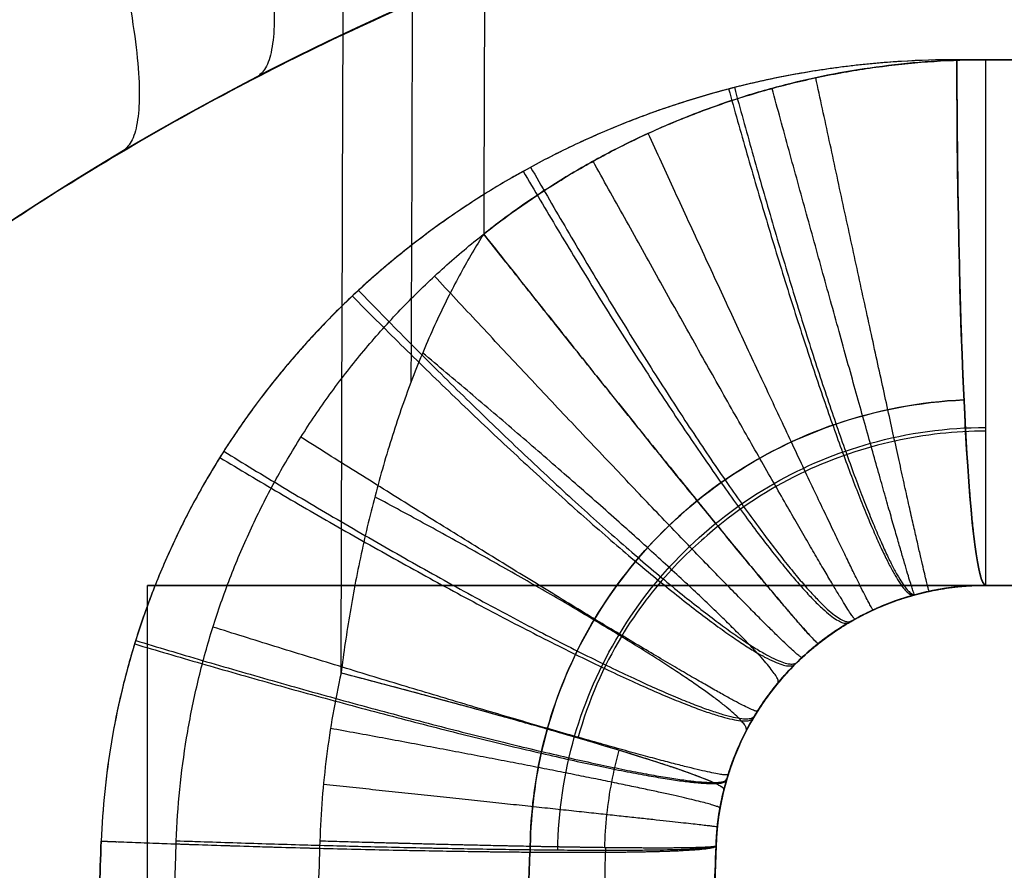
# Model space of a CAD drawing. Header units: centimetres. Extents: x -10 to 8.9, y -29.1 to -8.
# Tile 231 of 256: x 5.176 to 5.359, y -12.288 to -12.13. Entities that reach past the tile are written whole.
import ezdxf

# ---------------------------------------------------------------- set-up
doc = ezdxf.new("R2010")
doc.units = ezdxf.units.CM
doc.layers.add('Default', color=7, linetype='Continuous', true_color=0x000000)

msp = doc.modelspace()

# ---------------------------------------------------------------- linework, layer by layer
at = {"layer": 'Default'}
for p, q in [((5.2, -12.435, 4.850000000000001), (5.2, -12.235, 4.850000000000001)), ((5.2, -12.435, 2.05), (5.2, -12.235, 2.05)), ((5.210509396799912, -12.235, 2.121723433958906), (5.689490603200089, -12.235, 2.121723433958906)), ((5.680531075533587, -12.235, 4.753276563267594), (5.219468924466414, -12.235, 4.753276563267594)), ((5.303370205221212, -12.33848994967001, 1.777905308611), (5.305299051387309, -12.28325502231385, 1.777905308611)), ((5.303370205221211, -12.33848994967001, 5.122094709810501), (5.305299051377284, -12.28325502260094, 5.122094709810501)), ((5.303370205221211, -12.33848994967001, 4.4713576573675), (5.305299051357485, -12.28325502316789, 4.4713576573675)), ((5.303370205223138, -12.33848994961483, 2.40770015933), (5.305299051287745, -12.28325502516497, 2.40770015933)), ((5.303370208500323, -12.33848985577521, 4.296645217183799), (5.305299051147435, -12.28325502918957, 4.295198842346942))]:
    msp.add_line(p, q, dxfattribs=at)
for centre, radius, start, end in [((5.45, -12.585, -3.25), 0.5, 0, 180), ((5.45, -12.585, -1.13280193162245), 0.5, 0, 180), ((5.355268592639, -12.285, 4.468770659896), 0.05000000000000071, 90, 177.9999976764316), ((5.355268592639, -12.285, 5.1319565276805), 0.05000000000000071, 90, 177.9999966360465), ((5.355268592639, -12.285, 2.4084496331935), 0.05000000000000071, 90, 178.0000000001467), ((5.355268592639, -12.285, 1.768043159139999), 0.05000000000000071, 90.00000753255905, 177.9999962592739)]:
    msp.add_arc(centre, radius, start, end, dxfattribs=at)
at = {"layer": 'Default', "extrusion": (-2.087827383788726e-08, 0.9999999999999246, 3.879050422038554e-07)}
msp.add_arc((-5.449999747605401, 3.450004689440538, -12.1376171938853), 1.862559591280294, 266.9191330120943, 273.0808711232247, dxfattribs=at)
at = {"layer": 'Default', "extrusion": (-0.9985546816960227, -7.956446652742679e-08, 0.05374521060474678)}
msp.add_arc((12.13500042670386, 1.975331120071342, -5.256700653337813), 0.1000000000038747, 271.5000021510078, 359.9996408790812, dxfattribs=at)
at = {"layer": 'Default', "extrusion": (-0.9985546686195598, 1.703989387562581e-06, -0.05374545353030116)}
msp.add_arc((12.13499086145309, 4.914693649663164, -5.627565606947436), 0.1000000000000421, 359.9999947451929, 88.49999474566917, dxfattribs=at)
at = {"layer": 'Default', "extrusion": (2.087827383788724e-08, 0.9999999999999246, -3.879050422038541e-07)}
msp.add_arc((-5.450000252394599, 3.449995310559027, -12.13761964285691), 1.8625595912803, 86.91913301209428, 93.08087112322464, dxfattribs=at)
at = {"layer": 'Default', "extrusion": (1, 0, 0)}
msp.add_arc((-12.13500000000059, 4.291408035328, 5.355268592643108), 0.09999999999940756, 180.0000031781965, 268.5000000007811, dxfattribs=at)
at = {"layer": 'Default', "extrusion": (-1, 0, 0)}
msp.add_arc((12.13500000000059, 2.558591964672, -5.355268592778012), 0.09999999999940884, 2.544443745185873e-13, 88.50000000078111, dxfattribs=at)
at = {"layer": 'Default', "extrusion": (0, 1, 0)}
for centre, radius, start, end in [((-5.450000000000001, 4.850000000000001, -12.235), 0.2499999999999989, 292.2671495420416, 67.73285045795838), ((-5.449994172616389, 3.450108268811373, -12.235), 1.762702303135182, 266.9191279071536, 273.0804932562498), ((-5.450005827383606, 3.449891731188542, -12.235), 1.762702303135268, 86.9191279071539, 93.08049325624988)]:
    msp.add_arc(centre, radius, start, end, dxfattribs=at)
at = {"layer": 'Default', "extrusion": (0, -1, 0)}
for centre, radius, start, end in [((5.449999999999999, 2.05, 12.235), 0.2499999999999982, 112.2671495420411, 247.7328504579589), ((5.45, 3.45, 12.235), 1.762593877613, 93.08086958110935, 93.08087209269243)]:
    msp.add_arc(centre, radius, start, end, dxfattribs=at)
at = {"layer": 'Default', "extrusion": (-0.2422448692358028, -0.9694194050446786, 0.03928664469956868)}
msp.add_arc((8.02378982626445, 2.143352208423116, 10.71270513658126), 0.1000000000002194, 359.9999799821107, 74.94241660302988, dxfattribs=at)
at = {"layer": 'Default', "extrusion": (0.03488235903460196, 0.9989007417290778, 0.03131340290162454)}
msp.add_arc((-5.630746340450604, 5.567758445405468, -11.9221212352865), 0.09999999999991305, 82.06505236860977, 180.0001893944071, dxfattribs=at)
at = {"layer": 'Default', "extrusion": (-0.03488203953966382, -0.9989007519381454, 0.03131343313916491)}
msp.add_arc((5.630742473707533, 1.32885747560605, 12.13818558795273), 0.09999999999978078, 262.0650548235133, 0.0002099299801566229, dxfattribs=at)
at = {"layer": 'Default', "extrusion": (0.03488755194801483, 0.999048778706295, -0.02616097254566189)}
msp.add_arc((-5.630746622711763, 3.977426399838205, -12.19884861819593), 0.1000000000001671, 179.9998240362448, 269.9476567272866, dxfattribs=at)
at = {"layer": 'Default', "extrusion": (-0.0348941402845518, -0.9992374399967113, -0.01751963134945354)}
msp.add_arc((5.630746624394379, 2.774346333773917, 12.04386310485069), 0.09999999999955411, 4.475676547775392e-10, 74.54293598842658, dxfattribs=at)
at = {"layer": 'Default'}
for points, degree in [([(5.235867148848, -12.25125229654, 2.65905571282), (5.236220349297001, -12.13410419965, 2.66213815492), (5.237049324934, -11.89885982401, 2.668296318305), (5.237597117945, -11.54315570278, 2.677801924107), (5.239627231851, -11.30412235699, 2.683740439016), (5.239996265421, -11.18413367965, 2.686897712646)], 3), ([(5.265385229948, -11.28508689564, 2.680882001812), (5.265037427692, -11.38316925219, 2.678313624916), (5.264343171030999, -11.57948882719, 2.673172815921), (5.263306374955, -11.8744335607, 2.66544941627), (5.262616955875, -12.0713720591, 2.660292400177), (5.262273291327, -12.16992095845, 2.657711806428)], 3), ([(6.328931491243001, -12.585, 1.581389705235), (6.328910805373, -12.57033177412, 1.581379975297), (6.328354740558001, -12.54111897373, 1.581118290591), (6.325970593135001, -12.49767435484, 1.579998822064), (6.322048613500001, -12.45459343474, 1.578165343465), (6.316595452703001, -12.41196008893, 1.575632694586), (6.309623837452, -12.36978930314, 1.572422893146), (6.301143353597, -12.32811852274, 1.568560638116), (6.291162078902, -12.28697537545, 1.564073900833), (6.27968542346, -12.24639804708, 1.558993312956), (6.266741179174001, -12.20649719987, 1.553362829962), (6.252360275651, -12.16737112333, 1.547230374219), (6.236581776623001, -12.12911306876, 1.540649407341), (6.219450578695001, -12.09181177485, 1.533677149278), (6.201010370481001, -12.05554157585, 1.526371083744), (6.181303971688, -12.02036688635, 1.518788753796), (6.16037755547, -11.98634543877, 1.510988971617), (6.138278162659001, -11.95351859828, 1.503030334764), (6.115052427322, -11.92192619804, 1.494970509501), (6.090770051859, -11.89163055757, 1.486873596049), (6.065508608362, -11.86268886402, 1.478803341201), (6.039338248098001, -11.83513913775, 1.470817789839), (6.012326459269, -11.80900904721, 1.462970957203), (5.984541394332, -11.7843194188, 1.455313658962), (5.956046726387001, -11.76108192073, 1.447892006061), (5.926907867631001, -11.73930618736, 1.440749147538), (5.897200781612, -11.71900534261, 1.433926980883), (5.867005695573, -11.70018878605, 1.427463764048), (5.836370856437, -11.68284249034, 1.421386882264), (5.805329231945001, -11.66694873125, 1.415718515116), (5.773931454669, -11.65249823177, 1.410482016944), (5.742250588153, -11.6394870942, 1.405700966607), (5.710344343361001, -11.62790411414, 1.401392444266), (5.678228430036, -11.61772612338, 1.397565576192), (5.645916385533, -11.6089393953, 1.394228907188), (5.613452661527, -11.60152986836, 1.391392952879), (5.580887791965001, -11.5954859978, 1.389065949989), (5.548247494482, -11.59079532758, 1.387252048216), (5.515540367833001, -11.58745224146, 1.385953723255), (5.482782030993, -11.58545397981, 1.385173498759), (5.449999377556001, -11.58478880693, 1.384913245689), (5.417216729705, -11.58545403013, 1.385173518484), (5.384458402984, -11.58745234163, 1.385953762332), (5.351751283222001, -11.5907954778, 1.387252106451), (5.319110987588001, -11.59548619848, 1.389066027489), (5.286546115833, -11.60153012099, 1.391393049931), (5.254082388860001, -11.60893970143, 1.394229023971), (5.221770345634, -11.61772648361, 1.397565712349), (5.189654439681, -11.6279045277, 1.401392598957), (5.157748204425, -11.63948756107, 1.405701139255), (5.126067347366, -11.65249875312, 1.410482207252), (5.094669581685, -11.66694930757, 1.415718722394), (5.063627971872, -11.68284312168, 1.421387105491), (5.032993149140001, -11.70018947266, 1.427464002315), (5.002798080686, -11.71900608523, 1.433927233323), (4.973091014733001, -11.73930698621, 1.440749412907), (4.943952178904, -11.76108277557, 1.447892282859), (4.915457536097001, -11.78432032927, 1.455313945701), (4.887672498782, -11.80901001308, 1.462971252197), (4.860660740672, -11.83514015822, 1.470818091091), (4.834490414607, -11.86268993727, 1.478803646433), (4.80922900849, -11.89163168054, 1.486873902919), (4.78494667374, -11.92192736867, 1.494970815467), (4.761720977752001, -11.95351982, 1.503030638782), (4.73962161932, -11.98634672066, 1.510989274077), (4.71869524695, -12.02036821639, 1.518789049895), (4.69898891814, -12.05554290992, 1.526371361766), (4.680548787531, -12.09181308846, 1.533677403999), (4.663417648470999, -12.12911438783, 1.540649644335), (4.647639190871, -12.16737248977, 1.547230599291), (4.63325832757, -12.20649862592, 1.553363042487), (4.620314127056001, -12.24639952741, 1.55899351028), (4.608837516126, -12.28697691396, 1.564074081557), (4.598856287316, -12.32812013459, 1.568560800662), (4.590375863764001, -12.36979092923, 1.57242303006), (4.583404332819, -12.41196156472, 1.575632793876), (4.577951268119, -12.45459458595, 1.578165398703), (4.574029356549, -12.49767507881, 1.579998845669), (4.571645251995, -12.54111935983, 1.5811182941), (4.571089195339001, -12.57033190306, 1.581379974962), (4.571068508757, -12.585, 1.581389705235)], 3), ([(5.95, -12.585, 0.9843961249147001), (5.95, -12.57741343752, 0.9843961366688), (5.949654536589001, -12.5622307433, 0.9842631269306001), (5.948098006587, -12.53948156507, 0.9836643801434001), (5.945500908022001, -12.5167860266, 0.982666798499), (5.941860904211, -12.49418165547, 0.9812721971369), (5.937177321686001, -12.47171116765, 0.9794847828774), (5.931447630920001, -12.44940627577, 0.97731051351), (5.924665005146, -12.42729018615, 0.9747567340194), (5.916823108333, -12.40539637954, 0.971834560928), (5.907917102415, -12.38376523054, 0.9685596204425), (5.897944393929, -12.36244295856, 0.9649525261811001), (5.886907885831, -12.34148478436, 0.9610399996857), (5.874814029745, -12.32094805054, 0.9568538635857), (5.861681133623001, -12.3009032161, 0.9524333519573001), (5.847535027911, -12.2814215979, 0.9478226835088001), (5.832412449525, -12.2625782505, 0.9430711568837), (5.816360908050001, -12.24444845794, 0.9382318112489), (5.799435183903, -12.22710225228, 0.9333591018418), (5.781698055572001, -12.210604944, 0.9285079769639), (5.763218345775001, -12.19501463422, 0.9237321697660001), (5.744063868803, -12.1803774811, 0.9190816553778), (5.724308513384, -12.16673444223, 0.9146038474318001), (5.704017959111, -12.15411231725, 0.9103399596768), (5.683260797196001, -12.14253347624, 0.9063275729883), (5.662098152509, -12.13201052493, 0.9025984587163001), (5.640588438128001, -12.12255109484, 0.8991799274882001), (5.618785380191, -12.1141577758, 0.8960947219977), (5.596734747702, -12.10682856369, 0.8933611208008), (5.574481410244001, -12.10056043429, 0.8909943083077), (5.552061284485, -12.09534770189, 0.8890058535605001), (5.529510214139, -12.09118544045, 0.8874050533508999), (5.50686013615, -12.08806871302, 0.8861988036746), (5.484142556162, -12.08599355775, 0.8853920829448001), (5.461385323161, -12.08495679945, 0.8849879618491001), (5.438614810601, -12.08495679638, 0.8849879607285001), (5.415857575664, -12.08599354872, 0.8853920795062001), (5.393139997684, -12.0880686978, 0.8861987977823), (5.370489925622, -12.09118541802, 0.8874050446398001), (5.34793885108, -12.09534767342, 0.8890058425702), (5.325518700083, -12.10056040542, 0.8909942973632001), (5.303265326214, -12.10682854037, 0.8933611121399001), (5.2812146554, -12.11415776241, 0.8960947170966), (5.259411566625, -12.12255109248, 0.89917992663), (5.237901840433, -12.13201052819, 0.9025984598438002), (5.216739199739, -12.14253347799, 0.9063275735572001), (5.195982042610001, -12.15411231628, 0.9103399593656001), (5.175691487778, -12.16673444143, 0.9146038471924), (5.155936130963, -12.18037748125, 0.9190816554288), (5.136781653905, -12.19501463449, 0.9237321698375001), (5.118301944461, -12.21060494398, 0.9285079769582), (5.100564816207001, -12.22710225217, 0.9333591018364), (5.08363909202, -12.24444845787, 0.9382318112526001), (5.067587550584, -12.26257825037, 0.9430711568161), (5.052464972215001, -12.28142159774, 0.9478226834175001), (5.038318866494, -12.30090321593, 0.9524333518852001), (5.025185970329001, -12.32094805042, 0.9568538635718), (5.013092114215, -12.34148478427, 0.9610399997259), (5.002055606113, -12.36244295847, 0.9649525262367), (4.992082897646, -12.3837652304, 0.9685596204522), (4.983176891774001, -12.40539637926, 0.971834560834), (4.975334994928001, -12.42729018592, 0.9747567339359), (4.968552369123, -12.44940627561, 0.9773105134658), (4.962822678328, -12.47171116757, 0.9794847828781), (4.958139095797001, -12.49418165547, 0.9812721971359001), (4.954499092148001, -12.51678602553, 0.9826667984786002), (4.951901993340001, -12.53948156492, 0.9836643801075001), (4.950345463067, -12.56223075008, 0.9842631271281), (4.95, -12.57741344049, 0.9843961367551), (4.95, -12.585, 0.9843961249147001)], 3), ([(5.349896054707, -12.13761769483, 5.309867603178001), (5.346403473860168, -12.13761809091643, 5.309679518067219), (5.339432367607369, -12.13783829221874, 5.309278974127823), (5.328989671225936, -12.13882274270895, 5.308602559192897), (5.318644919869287, -12.14045468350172, 5.307857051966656), (5.308450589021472, -12.14272347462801, 5.307048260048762), (5.298467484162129, -12.1456169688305, 5.306183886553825), (5.288736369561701, -12.14911608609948, 5.305271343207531), (5.279295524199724, -12.15319846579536, 5.30431864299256), (5.270182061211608, -12.15784140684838, 5.303334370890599), (5.261432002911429, -12.16302337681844, 5.30232755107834), (5.253082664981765, -12.16871404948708, 5.301308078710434), (5.245168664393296, -12.17487952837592, 5.300286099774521), (5.237722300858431, -12.18148519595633, 5.299271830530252), (5.230775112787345, -12.18849726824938, 5.298275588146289), (5.224347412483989, -12.19587786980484, 5.297306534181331), (5.21845689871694, -12.20358877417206, 5.296373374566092), (5.213119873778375, -12.21159290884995, 5.295484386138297), (5.20835273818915, -12.21985547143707, 5.294647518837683), (5.204159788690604, -12.22834538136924, 5.293868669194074), (5.200545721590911, -12.2370330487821, 5.293153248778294), (5.197516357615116, -12.24589095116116, 5.292506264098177), (5.195081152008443, -12.2548943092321, 5.291932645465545), (5.193241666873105, -12.2640027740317, 5.291436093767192), (5.191998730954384, -12.27318145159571, 5.291019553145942), (5.191569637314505, -12.27931179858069, 5.290797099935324), (5.191455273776, -12.28238277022, 5.290699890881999)], 3), ([(5.349895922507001, -12.13761769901, 1.590132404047), (5.346473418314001, -12.13761801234, 1.590316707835), (5.339628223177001, -12.13782935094, 1.590709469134), (5.329333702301, -12.13878196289, 1.591374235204), (5.319092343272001, -12.14037149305, 1.592109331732), (5.30895703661, -12.14259529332, 1.592909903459), (5.298989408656, -12.14544901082, 1.593769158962), (5.289242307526, -12.14891679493, 1.594679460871), (5.279766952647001, -12.15297704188, 1.595632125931), (5.270612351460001, -12.15760484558, 1.59661764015), (5.261825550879, -12.16277364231, 1.597625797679), (5.253442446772, -12.16845204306, 1.598646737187), (5.245496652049, -12.17460681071, 1.59967038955), (5.238019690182, -12.18120391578, 1.600686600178), (5.231041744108, -12.18821085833, 1.601685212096), (5.224580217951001, -12.1955924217, 1.602657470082), (5.218652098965, -12.20331429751, 1.603594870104), (5.213273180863, -12.21134405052, 1.604489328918), (5.208461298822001, -12.21965051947, 1.605332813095), (5.204230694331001, -12.22818725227, 1.606117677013), (5.200591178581, -12.23691071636, 1.60683735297), (5.197543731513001, -12.24579911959, 1.607487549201), (5.195095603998, -12.25483179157, 1.608063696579), (5.193247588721, -12.26396614, 1.60856211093), (5.192000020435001, -12.27316632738, 1.608979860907), (5.19156984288, -12.27930730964, 1.609202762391), (5.191455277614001, -12.28238281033, 1.609300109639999)], 3), ([(5.205359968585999, -12.28238277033, 4.195233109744), (5.205472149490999, -12.27917974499, 4.195149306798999), (5.205902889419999, -12.27279209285, 4.194981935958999), (5.207163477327, -12.26324257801, 4.194731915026), (5.209030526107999, -12.25379388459, 4.194484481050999), (5.211495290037, -12.24448890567, 4.194240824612), (5.214548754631, -12.23537872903, 4.194002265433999), (5.21817458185, -12.22649569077, 4.193769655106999), (5.222356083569, -12.2178690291, 4.193543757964), (5.227077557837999, -12.20952894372, 4.193325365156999), (5.232325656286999, -12.20150566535, 4.193115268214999), (5.238077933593, -12.19383016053, 4.192914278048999), (5.24430902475, -12.18653372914, 4.192723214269), (5.250993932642, -12.17964748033, 4.192542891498), (5.258108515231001, -12.17320376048, 4.192374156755), (5.265621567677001, -12.16722860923, 4.192217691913), (5.273498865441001, -12.16174515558, 4.192074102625), (5.281706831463, -12.15677665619, 4.191943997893), (5.290211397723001, -12.15234645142, 4.191827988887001), (5.298981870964, -12.14846804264, 4.191726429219), (5.307987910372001, -12.14515501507, 4.191639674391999), (5.317200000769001, -12.14242250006, 4.191568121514), (5.326585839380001, -12.14028532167, 4.191512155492), (5.336092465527, -12.13875055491, 4.19147197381), (5.345675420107, -12.13782511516, 4.191447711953), (5.352067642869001, -12.13761796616, 4.191442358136), (5.355268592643, -12.13761769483, 4.191442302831)], 3), ([(5.355268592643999, -12.13761769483, 2.658557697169), (5.352280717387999, -12.137617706, 2.658557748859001), (5.346290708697, -12.13779692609, 2.658552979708), (5.337238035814, -12.13861449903, 2.658531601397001), (5.328192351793, -12.1399874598, 2.658495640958), (5.31920476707, -12.14191983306, 2.658445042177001), (5.310331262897, -12.14440733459, 2.658379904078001), (5.301622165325, -12.1474368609, 2.658300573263), (5.293127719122, -12.15099094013, 2.658207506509), (5.284895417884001, -12.15504797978, 2.658101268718), (5.276971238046, -12.15957074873, 2.657982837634), (5.269392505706, -12.1645266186, 2.657853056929), (5.264604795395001, -12.16807888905, 2.657760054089), (5.262273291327, -12.16992095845, 2.657711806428)], 3), ([(5.355268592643, -12.13761769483, 4.191442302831), (5.450000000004, -12.13761769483, 4.191442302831), (5.544731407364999, -12.13761769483, 4.191442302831)], 2), ([(5.544731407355, -12.13761769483, 2.658557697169), (5.4499999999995, -12.13761769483, 2.658557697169), (5.355268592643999, -12.13761769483, 2.658557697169)], 2), ([(5.262273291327, -12.16992095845, 2.657711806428), (5.260881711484, -12.17212233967, 2.657654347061), (5.258048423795, -12.17691909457, 2.657585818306), (5.253695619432, -12.18551639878, 2.657636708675), (5.249529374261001, -12.19519702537, 2.657827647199), (5.245753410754, -12.20576777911, 2.658105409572), (5.242443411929, -12.21694792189, 2.658417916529), (5.239656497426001, -12.22845776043, 2.658713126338), (5.23743561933, -12.24003703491, 2.658941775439), (5.236336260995, -12.24753571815, 2.659029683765), (5.235867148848, -12.25125229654, 2.65905571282)], 3), ([(5.262273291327, -12.16992095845, 2.657711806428), (5.263729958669, -12.17176352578, 2.657663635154), (5.266640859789, -12.17544373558, 2.657401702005), (5.270988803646, -12.18092302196, 2.656514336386), (5.275292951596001, -12.18633525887, 2.6551366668), (5.279532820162, -12.19165307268, 2.653275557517), (5.283686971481, -12.19684999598, 2.650940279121), (5.287734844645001, -12.20190018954, 2.648142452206), (5.291656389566, -12.2067786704, 2.644895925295), (5.295432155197, -12.21146123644, 2.641216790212), (5.299043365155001, -12.21592461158, 2.637123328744), (5.302472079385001, -12.22014662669, 2.632635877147), (5.305701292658, -12.22410633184, 2.627776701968), (5.308714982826, -12.22778407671, 2.622569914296), (5.311498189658, -12.23116160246, 2.617041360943), (5.314037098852, -12.23422213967, 2.611218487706), (5.316319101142, -12.23695050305, 2.605130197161), (5.31833286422, -12.23933315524, 2.598806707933), (5.320068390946, -12.24135827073, 2.592279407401), (5.321517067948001, -12.24301579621, 2.585580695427), (5.322671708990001, -12.24429750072, 2.578743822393), (5.323526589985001, -12.24519701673, 2.57180272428), (5.324077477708, -12.2457098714, 2.564791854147), (5.324240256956, -12.24579229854, 2.560094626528), (5.324270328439, -12.24576853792, 2.557746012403)], 3), ([(5.355268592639, -12.235, 4.291408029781), (5.353853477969, -12.235000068, 4.291408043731), (5.351021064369, -12.2351201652, 4.291417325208), (5.346795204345, -12.23566182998, 4.291460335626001), (5.342627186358, -12.23656185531, 4.291531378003), (5.338550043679, -12.23781365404, 4.291628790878), (5.334593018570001, -12.23940847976, 4.291754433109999), (5.330784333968, -12.24133543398, 4.2919053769), (5.327151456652, -12.24358132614, 4.29208182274), (5.323721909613, -12.24612982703, 4.292283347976), (5.320521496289, -12.24896217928, 4.292504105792), (5.317574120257, -12.25205743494, 4.292747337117), (5.314901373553, -12.25539300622, 4.293011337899), (5.312522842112, -12.25894453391, 4.293289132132), (5.310455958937, -12.26268600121, 4.293582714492), (5.308715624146, -12.26659048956, 4.293890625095), (5.307314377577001, -12.27063036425, 4.294205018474), (5.306262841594, -12.27477605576, 4.294531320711), (5.305569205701, -12.27899510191, 4.294866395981), (5.305348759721, -12.28183394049, 4.295088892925), (5.305299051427, -12.28325502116, 4.295199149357)], 3), ([(5.305299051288, -12.28325502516, 4.646133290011), (5.305340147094, -12.28207819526, 4.646104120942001), (5.305506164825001, -12.27970803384, 4.645986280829), (5.306018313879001, -12.27611965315, 4.645624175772), (5.306802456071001, -12.2725269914, 4.645073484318), (5.307858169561, -12.26897211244, 4.644339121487), (5.309196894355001, -12.26544925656, 4.643419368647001), (5.310835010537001, -12.26196286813, 4.642311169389), (5.312777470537, -12.25854780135, 4.641021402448), (5.315017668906, -12.25524614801, 4.639565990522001), (5.317579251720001, -12.25205739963, 4.637943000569), (5.320453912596, -12.24902998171, 4.636173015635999), (5.323614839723, -12.24621821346, 4.634288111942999), (5.327017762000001, -12.24367233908, 4.632328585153), (5.330669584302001, -12.24139830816, 4.630303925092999), (5.334526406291, -12.23943676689, 4.628251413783), (5.338535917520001, -12.23781725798, 4.626208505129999), (5.34264967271, -12.2365548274, 4.624205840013), (5.346858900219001, -12.23564996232, 4.622252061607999), (5.351093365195, -12.23511483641, 4.620381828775), (5.353883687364, -12.235, 4.619210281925), (5.355268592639, -12.235, 4.618643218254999)], 3), ([(5.305299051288, -12.28325502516, 5.053866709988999), (5.30534014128, -12.28207836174, 5.053895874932), (5.305506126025, -12.27970846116, 5.054013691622), (5.306018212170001, -12.27612021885, 5.054375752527), (5.306802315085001, -12.27252755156, 5.054926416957), (5.307857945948, -12.26897276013, 5.055660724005), (5.309196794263, -12.2654494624, 5.056580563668), (5.310835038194, -12.26196280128, 5.057688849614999), (5.312777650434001, -12.25854749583, 5.058978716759), (5.315017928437, -12.25524582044, 5.060434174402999), (5.317578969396, -12.25205775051, 5.062056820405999), (5.320453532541, -12.24903033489, 5.063826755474), (5.323614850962, -12.24621818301, 5.065711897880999), (5.327017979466, -12.24367220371, 5.067671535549), (5.330669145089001, -12.24139857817, 5.069695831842), (5.334525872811, -12.23943699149, 5.071748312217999), (5.338536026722, -12.23781721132, 5.073791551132), (5.342649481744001, -12.23655489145, 5.075794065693), (5.346858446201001, -12.23565004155, 5.077747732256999), (5.351092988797, -12.23511486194, 5.079618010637), (5.353883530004, -12.235, 5.080789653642), (5.355268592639, -12.235, 5.081356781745)], 3), ([(5.305299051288, -12.28325502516, 2.253866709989), (5.30534014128, -12.28207836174, 2.253895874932), (5.305506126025, -12.27970846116, 2.254013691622), (5.306018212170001, -12.27612021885, 2.254375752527), (5.306802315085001, -12.27252755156, 2.254926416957), (5.307857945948, -12.26897276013, 2.255660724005), (5.309196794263, -12.2654494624, 2.256580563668), (5.310835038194, -12.26196280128, 2.257688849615), (5.312777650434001, -12.25854749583, 2.258978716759), (5.315017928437, -12.25524582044, 2.260434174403), (5.317578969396, -12.25205775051, 2.262056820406), (5.320453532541, -12.24903033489, 2.263826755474), (5.323614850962, -12.24621818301, 2.265711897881), (5.327017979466, -12.24367220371, 2.267671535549), (5.330669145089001, -12.24139857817, 2.269695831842), (5.334525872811, -12.23943699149, 2.271748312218), (5.338536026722, -12.23781721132, 2.273791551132), (5.342649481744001, -12.23655489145, 2.275794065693), (5.346858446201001, -12.23565004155, 2.277747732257), (5.351092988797, -12.23511486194, 2.279618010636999), (5.353883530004, -12.235, 2.280789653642), (5.355268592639, -12.235, 2.281356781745)], 3), ([(5.355268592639, -12.235, 1.818643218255), (5.353883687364, -12.235, 1.819210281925), (5.351093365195, -12.23511483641, 1.820381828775), (5.346858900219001, -12.23564996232, 1.822252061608), (5.34264967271, -12.2365548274, 1.824205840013), (5.338535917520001, -12.23781725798, 1.82620850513), (5.334526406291, -12.23943676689, 1.828251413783), (5.330669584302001, -12.24139830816, 1.830303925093), (5.327017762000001, -12.24367233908, 1.832328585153), (5.323614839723, -12.24621821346, 1.834288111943), (5.320453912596, -12.24902998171, 1.836173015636), (5.317579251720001, -12.25205739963, 1.837943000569), (5.315017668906, -12.25524614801, 1.839565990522), (5.312777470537, -12.25854780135, 1.841021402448), (5.310835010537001, -12.26196286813, 1.842311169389), (5.309196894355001, -12.26544925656, 1.843419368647), (5.307858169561, -12.26897211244, 1.844339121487), (5.306802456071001, -12.2725269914, 1.845073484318), (5.306018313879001, -12.27611965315, 1.845624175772), (5.305506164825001, -12.27970803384, 1.845986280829), (5.305340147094, -12.28207819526, 1.846104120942), (5.305299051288, -12.28325502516, 1.846133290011)], 3), ([(5.355268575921, -12.235, 1.689953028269), (5.353959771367, -12.23500007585, 1.690162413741), (5.351329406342, -12.23510273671, 1.690620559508), (5.347366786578, -12.23557413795, 1.691424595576), (5.343419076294, -12.23636832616, 1.692328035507), (5.339515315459, -12.23748823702, 1.693315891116), (5.335690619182, -12.23893151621, 1.69439769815), (5.331972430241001, -12.24069455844, 1.695549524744), (5.328387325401, -12.24277267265, 1.696751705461), (5.324973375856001, -12.24515054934, 1.69800033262), (5.321763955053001, -12.24780823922, 1.699261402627), (5.318788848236, -12.25072197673, 1.700502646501), (5.31607911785, -12.25385722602, 1.701724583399), (5.313652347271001, -12.25718457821, 1.702893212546), (5.311524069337, -12.26067069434, 1.703977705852), (5.309705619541, -12.2642781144, 1.704981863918), (5.308197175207, -12.26798336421, 1.705885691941), (5.306999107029, -12.27176214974, 1.706667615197), (5.306111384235, -12.27558472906, 1.707341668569), (5.305530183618, -12.27942594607, 1.707895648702), (5.305343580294, -12.28198195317, 1.70817611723), (5.305299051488, -12.28325501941, 1.708294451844)], 3), ([(5.324270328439, -12.24576853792, 2.557746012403), (5.325361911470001, -12.24490606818, 2.557812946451), (5.32761796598, -12.24327147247, 2.55794122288), (5.331199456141, -12.24110794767, 2.558112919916), (5.334949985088, -12.239250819, 2.558258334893), (5.338841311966, -12.23771390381, 2.558378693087), (5.342847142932, -12.2365073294, 2.558473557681), (5.346940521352, -12.23563930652, 2.558541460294), (5.351092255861, -12.23511626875, 2.558582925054), (5.353876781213, -12.2349999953, 2.558591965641), (5.355268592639, -12.235, 2.558591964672)], 3), ([(5.355268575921, -12.235, 1.689953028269), (5.35526858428, -12.235, 1.754298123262), (5.355268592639, -12.235, 1.818643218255)], 2), ([(5.355268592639, -12.235, 5.081356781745), (5.355268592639, -12.235, 5.1457015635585), (5.355268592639, -12.235, 5.210046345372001)], 2), ([(5.355268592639, -12.235, 4.291408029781), (5.355268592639, -12.235, 4.455025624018), (5.355268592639, -12.235, 4.618643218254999)], 2), ([(5.54473140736, -12.235, 4.291408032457), (5.4499999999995, -12.235, 4.291408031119), (5.355268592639, -12.235, 4.291408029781)], 2), ([(5.355268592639, -12.235, 2.281356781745), (5.355268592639, -12.235, 2.4199743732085), (5.355268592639, -12.235, 2.558591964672)], 2), ([(5.355268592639, -12.235, 2.558591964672), (5.4500000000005, -12.235, 2.558591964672), (5.544731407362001, -12.235, 2.558591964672)], 2), ([(5.306760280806, -12.27287796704, 2.562563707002), (5.307043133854, -12.27174605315, 2.562426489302), (5.307704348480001, -12.26943329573, 2.562086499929), (5.309044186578, -12.26580342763, 2.561390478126), (5.310719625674, -12.26217922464, 2.560569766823), (5.312701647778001, -12.25866657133, 2.55970469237), (5.314932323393, -12.25536685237, 2.558910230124), (5.317327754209, -12.25236336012, 2.558267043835), (5.319781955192, -12.24972000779, 2.557840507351), (5.322163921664, -12.24748810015, 2.557670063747), (5.323596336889, -12.24630107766, 2.557704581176), (5.324270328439, -12.24576853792, 2.557746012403)], 3), ([(5.235867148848, -12.25125229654, 2.65905571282), (5.235299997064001, -12.25379052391, 2.659140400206), (5.234283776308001, -12.25889745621, 2.659278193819), (5.233114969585, -12.26666852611, 2.659387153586), (5.232310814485, -12.27450790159, 2.659395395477), (5.232020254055, -12.27975316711, 2.659333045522), (5.231936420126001, -12.28238277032, 2.659284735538)], 3), ([(5.305299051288, -12.28325502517, 2.562916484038), (5.305339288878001, -12.2821027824, 2.562977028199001), (5.305499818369, -12.27979207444, 2.563032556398), (5.305985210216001, -12.27632443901, 2.56291528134), (5.306474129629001, -12.27402304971, 2.56270278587), (5.306760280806, -12.27287796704, 2.562563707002)], 3), ([(5.189405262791, -12.33761769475, 5.288949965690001), (5.189633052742, -12.3314804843, 5.289144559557), (5.190088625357, -12.31920606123, 5.289533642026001), (5.190771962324, -12.30079441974, 5.290116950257), (5.191227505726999, -12.28851998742, 5.290505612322), (5.191455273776, -12.28238277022, 5.290699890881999)], 3), ([(5.191455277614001, -12.28238281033, 1.609300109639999), (5.191227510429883, -12.28852000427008, 1.609494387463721), (5.190771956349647, -12.30079451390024, 1.609883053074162), (5.190088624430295, -12.31920610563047, 1.610466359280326), (5.18963305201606, -12.33148050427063, 1.610855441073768), (5.189405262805, -12.33761769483, 1.61105003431)], 3), ([(5.203431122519, -12.33761769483, 4.196679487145), (5.204395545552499, -12.31000023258, 4.1959562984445), (5.205359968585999, -12.28238277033, 4.195233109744)], 2), ([(5.231936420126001, -12.28238277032, 2.659284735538), (5.231740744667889, -12.28851998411, 2.659171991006), (5.231349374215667, -12.30079441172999, 2.658946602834), (5.230762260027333, -12.31920605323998, 2.658608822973), (5.230370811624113, -12.33148048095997, 2.658383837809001), (5.230175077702, -12.33761769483, 2.658271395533)], 3), ([(5.268911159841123, -12.33965503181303, 5.265409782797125), (5.269554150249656, -12.3212421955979, 5.265987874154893), (5.270197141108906, -12.30282934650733, 5.266565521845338), (5.270840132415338, -12.28441648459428, 5.267142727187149)], 3), ([(5.270840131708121, -12.28441650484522, 1.632857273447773), (5.270197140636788, -12.30282936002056, 1.633434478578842), (5.269554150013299, -12.32124220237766, 1.634012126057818), (5.268911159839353, -12.33965503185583, 1.634590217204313)], 3), ([(5.28485197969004, -12.28360261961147, 2.623466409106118), (5.284244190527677, -12.30201361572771, 2.623097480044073), (5.283636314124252, -12.32042462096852, 2.622729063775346), (5.283028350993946, -12.33883563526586, 2.622361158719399)], 3), ([(5.305299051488, -12.28325501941, 1.708294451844), (5.305084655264, -12.28939452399, 1.708486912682), (5.304655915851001, -12.30167201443, 1.708871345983), (5.304012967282, -12.32008365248, 1.709449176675), (5.303584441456, -12.33235502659, 1.709834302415), (5.303370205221, -12.33848994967, 1.710026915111)], 3), ([(5.303370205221, -12.33848994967, 5.189973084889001), (5.303584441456, -12.33235502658, 5.190165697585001), (5.30401296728, -12.32008365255, 5.190550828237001), (5.304655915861, -12.30167201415, 5.191128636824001), (5.305084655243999, -12.28939452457, 5.191513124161), (5.305299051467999, -12.28325501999, 5.191705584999)], 3), ([(5.305299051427, -12.28325502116, 4.295199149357), (5.304334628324, -12.310872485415, 4.295922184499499), (5.303370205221, -12.33848994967, 4.296645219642)], 2), ([(5.303370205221, -12.33848994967, 5.052483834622), (5.304013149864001, -12.32007842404, 5.05294942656), (5.304656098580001, -12.30166678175, 5.053410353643), (5.305299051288, -12.28325502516, 5.053866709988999)], 3), ([(5.303370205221, -12.33848994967, 2.252483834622), (5.304013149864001, -12.32007842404, 2.25294942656), (5.304656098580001, -12.30166678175, 2.253410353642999), (5.305299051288, -12.28325502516, 2.253866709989)], 3), ([(5.303370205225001, -12.33848994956, 2.561949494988), (5.303584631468, -12.33234958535, 2.562056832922), (5.304013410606, -12.32007095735, 2.562271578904), (5.304656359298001, -12.30165931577, 2.562593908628), (5.305084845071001, -12.28938908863, 2.562808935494), (5.305299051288, -12.28325502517, 2.562916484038)], 3), ([(5.305299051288, -12.28325502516, 1.846133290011), (5.304656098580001, -12.30166678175, 1.846589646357), (5.304013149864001, -12.32007842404, 1.84705057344), (5.303370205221, -12.33848994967, 1.847516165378)], 3), ([(5.305299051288, -12.28325502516, 4.646133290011), (5.304656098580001, -12.30166678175, 4.646589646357), (5.304013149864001, -12.32007842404, 4.64705057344), (5.303370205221, -12.33848994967, 4.647516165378)], 3), ([(5.305299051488, -12.28325501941, 1.708294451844), (5.305299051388, -12.283255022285, 1.7772138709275), (5.305299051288, -12.28325502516, 1.846133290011)], 2), ([(5.305299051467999, -12.28325501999, 5.191705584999), (5.305299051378, -12.283255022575, 5.122786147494), (5.305299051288, -12.28325502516, 5.053866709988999)], 2), ([(5.305299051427, -12.28325502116, 4.295199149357), (5.3052990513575, -12.28325502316, 4.470666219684), (5.305299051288, -12.28325502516, 4.646133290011)], 2), ([(5.305299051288, -12.28325502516, 2.253866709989), (5.305299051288, -12.283255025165, 2.4083915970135), (5.305299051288, -12.28325502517, 2.562916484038)], 2)]:
    msp.add_open_spline(points, degree=degree, dxfattribs=at)
for points, knots in [([(5.252125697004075, -11.25535317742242, 2.68255805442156), (5.251571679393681, -11.41150033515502, 2.678469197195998), (5.250462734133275, -11.72546526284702, 2.670247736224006), (5.249363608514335, -12.03943022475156, 2.662026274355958), (5.248813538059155, -12.19724801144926, 2.657893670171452)], [0.9261506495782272, 0.9261506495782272, 0.9261506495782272, 0.9261506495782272, 5.612205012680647, 10.34839475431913, 10.34839475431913, 10.34839475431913, 10.34839475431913]), ([(6.143229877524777, -12.58498873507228, 1.450898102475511), (6.143230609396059, -12.57027667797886, 1.450900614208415), (6.142110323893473, -12.54095316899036, 1.450254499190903), (6.1371219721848, -12.49726079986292, 1.447405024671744), (6.12895207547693, -12.45439498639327, 1.442769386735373), (6.117799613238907, -12.41262902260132, 1.436513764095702), (6.103900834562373, -12.37223842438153, 1.42883471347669), (6.087509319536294, -12.33341202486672, 1.419949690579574), (6.068875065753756, -12.29628888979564, 1.410078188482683), (6.048234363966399, -12.26096298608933, 1.399432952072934), (6.025805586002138, -12.22749860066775, 1.388214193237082), (6.001790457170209, -12.19593982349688, 1.376608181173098), (5.97637753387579, -12.1663171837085, 1.364787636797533), (5.949745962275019, -12.13865051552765, 1.352912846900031), (5.922068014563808, -12.11294935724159, 1.341132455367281), (5.89350984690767, -12.08921199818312, 1.329583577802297), (5.864230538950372, -12.06742429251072, 1.318391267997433), (5.834379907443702, -12.04755901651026, 1.307667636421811), (5.804095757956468, -12.02957618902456, 1.297510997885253), (5.773501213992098, -12.01342443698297, 1.288005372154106), (5.742702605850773, -11.99904324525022, 1.279220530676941), (5.711788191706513, -11.98636579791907, 1.27121263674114), (5.680827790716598, -11.97532208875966, 1.264025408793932), (5.649873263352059, -11.96584201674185, 1.257691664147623), (5.618959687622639, -11.95785825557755, 1.252235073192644), (5.588107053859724, -11.95130876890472, 1.247671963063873), (5.557322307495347, -11.94613891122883, 1.244013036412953), (5.526601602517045, -11.94230310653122, 1.241264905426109), (5.495932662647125, -11.93976612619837, 1.239431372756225), (5.465297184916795, -11.93850400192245, 1.238514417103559), (5.434673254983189, -11.93850461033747, 1.238514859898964), (5.404037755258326, -11.93976795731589, 1.239432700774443), (5.373368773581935, -11.94230617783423, 1.241267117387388), (5.342648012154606, -11.94614325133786, 1.244016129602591), (5.311863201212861, -11.95131441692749, 1.247675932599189), (5.281010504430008, -11.95786525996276, 1.252239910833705), (5.250096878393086, -11.96585043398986, 1.257697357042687), (5.219142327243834, -11.97533198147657, 1.264031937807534), (5.188181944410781, -11.98637723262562, 1.271219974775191), (5.157267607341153, -11.99905628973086, 1.279228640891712), (5.126469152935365, -12.01343915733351, 1.288014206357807), (5.095874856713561, -12.02959264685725, 1.297520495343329), (5.065591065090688, -12.04757726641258, 1.307677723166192), (5.035740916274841, -12.06744437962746, 1.318401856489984), (5.006462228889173, -12.0892339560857, 1.329594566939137), (4.977904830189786, -12.11297320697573, 1.341143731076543), (4.950227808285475, -12.13867626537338, 1.352924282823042), (4.923597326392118, -12.16634482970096, 1.364799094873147), (4.898185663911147, -12.19596934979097, 1.376619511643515), (4.874171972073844, -12.22752998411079, 1.388225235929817), (4.851744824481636, -12.2609961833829, 1.399443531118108), (4.831105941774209, -12.29632387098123, 1.410088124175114), (4.812473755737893, -12.33344866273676, 1.419958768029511), (4.796084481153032, -12.37227674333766, 1.428842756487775), (4.782188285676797, -12.41266862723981, 1.436520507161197), (4.771038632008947, -12.45443564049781, 1.442774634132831), (4.762871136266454, -12.49730522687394, 1.447408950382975), (4.757887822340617, -12.54098436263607, 1.450255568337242), (4.756769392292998, -12.57029398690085, 1.450900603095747), (4.756770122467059, -12.58498875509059, 1.450898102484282)], [0.2882241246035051, 0.2882241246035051, 0.2882241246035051, 0.2882241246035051, 0.9318823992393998, 1.57589028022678, 2.220325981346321, 2.865439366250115, 3.511304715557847, 4.157955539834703, 4.805285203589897, 5.45305909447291, 6.100888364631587, 6.748231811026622, 7.394404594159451, 8.038604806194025, 8.679954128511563, 9.317550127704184, 9.950523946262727, 10.57809691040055, 11.1996297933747, 11.81465981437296, 12.42292327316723, 13.02436407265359, 13.61912986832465, 14.2075587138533, 14.79015941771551, 15.3675883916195, 15.94062495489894, 16.51014681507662, 17.07710638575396, 17.64250824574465, 18.20738784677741, 18.77279072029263, 19.33975227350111, 19.90927707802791, 20.48231744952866, 21.05975104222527, 21.64235705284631, 22.2307917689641, 22.82556384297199, 23.42701114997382, 24.03528115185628, 24.65031755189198, 25.27185647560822, 25.89943498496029, 26.53241368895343, 27.17001378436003, 27.81136636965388, 28.45556896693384, 29.10174327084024, 29.74908744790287, 30.39691702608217, 31.04469019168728, 31.69202044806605, 32.33866781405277, 32.98453886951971, 33.62964085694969, 34.27407296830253, 34.9182231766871, 35.56112688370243, 35.56112688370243, 35.56112688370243, 35.56112688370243]), ([(5.35121447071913, -12.20065027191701, 1.614630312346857), (5.351214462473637, -12.20065027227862, 1.61463031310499), (5.343100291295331, -12.20100611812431, 1.615376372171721), (5.32717374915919, -12.204047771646, 1.617265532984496), (5.306421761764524, -12.21462189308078, 1.620923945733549), (5.290156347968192, -12.22945482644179, 1.624848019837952), (5.278801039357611, -12.24691327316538, 1.628494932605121), (5.272298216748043, -12.2655673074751, 1.631364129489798), (5.270906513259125, -12.27821969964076, 1.63253188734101), (5.270887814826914, -12.28441685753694, 1.632898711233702), (5.270887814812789, -12.28441686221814, 1.632898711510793)], [-1.758134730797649e-07, -1.758134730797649e-07, -1.758134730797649e-07, -1.758134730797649e-07, 0, 0.1730132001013, 0.3429104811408, 0.5084679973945, 0.6737059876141, 0.8387825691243, 1, 1.000000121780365, 1.000000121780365, 1.000000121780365, 1.000000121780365]), ([(5.270888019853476, -12.2844168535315, 5.267101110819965), (5.270888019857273, -12.28441685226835, 5.26710111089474), (5.270906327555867, -12.27832678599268, 5.267461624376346), (5.272250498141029, -12.26590219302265, 5.268601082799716), (5.278548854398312, -12.24747994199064, 5.271405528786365), (5.28963754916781, -12.23008240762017, 5.275004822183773), (5.305758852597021, -12.21507434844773, 5.278939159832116), (5.326654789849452, -12.20418194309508, 5.282666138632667), (5.342883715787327, -12.20101588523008, 5.284603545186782), (5.351214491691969, -12.20065047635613, 5.285369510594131), (5.351214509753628, -12.2006504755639, 5.285369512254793)], [-3.28624815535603e-08, -3.28624815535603e-08, -3.28624815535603e-08, -3.28624815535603e-08, 0, 0.1584400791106, 0.3204938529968, 0.4850748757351, 0.6505338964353, 0.8223692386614, 1, 1.000000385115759, 1.000000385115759, 1.000000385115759, 1.000000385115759]), ([(5.275995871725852, -12.28408186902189, 4.224545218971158), (5.275995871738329, -12.28408186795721, 4.224545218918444), (5.276079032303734, -12.27698510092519, 4.224193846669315), (5.27813411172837, -12.26297020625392, 4.22350349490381), (5.28661709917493, -12.24356603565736, 4.222555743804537), (5.299470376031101, -12.22748704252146, 4.221776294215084), (5.315573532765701, -12.21547253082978, 4.221197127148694), (5.334344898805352, -12.20762868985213, 4.220820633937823), (5.348062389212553, -12.20574424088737, 4.220729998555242), (5.355268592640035, -12.20574352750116, 4.220730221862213)], [-2.627057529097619e-08, -2.627057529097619e-08, -2.627057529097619e-08, -2.627057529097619e-08, 0, 0.1751109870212, 0.3438712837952, 0.512589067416, 0.6704369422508, 0.8261316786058, 1.000000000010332, 1.000000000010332, 1.000000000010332, 1.000000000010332]), ([(5.355268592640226, -12.20643336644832, 2.628572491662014), (5.349607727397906, -12.20643334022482, 2.628572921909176), (5.338070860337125, -12.20768625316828, 2.628511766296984), (5.321029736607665, -12.21348520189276, 2.628231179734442), (5.310597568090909, -12.22004946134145, 2.627912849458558), (5.305668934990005, -12.22405838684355, 2.627717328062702)], [-2.947937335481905e-11, -2.947937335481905e-11, -2.947937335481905e-11, -2.947937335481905e-11, 0.3163886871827, 0.6431539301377, 0.9999947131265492, 0.9999947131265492, 0.9999947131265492, 0.9999947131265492]), ([(5.305668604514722, -12.22405804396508, 2.627717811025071), (5.305668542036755, -12.22405809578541, 2.62771780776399), (5.303029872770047, -12.22624665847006, 2.627580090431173), (5.296918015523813, -12.23165021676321, 2.628121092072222), (5.287018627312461, -12.24431638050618, 2.630431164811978), (5.281668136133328, -12.25632971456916, 2.631991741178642), (5.279711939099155, -12.2632850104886, 2.632490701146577), (5.279711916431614, -12.26328509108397, 2.632490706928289)], [-7.256517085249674e-06, -7.256517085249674e-06, -7.256517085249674e-06, -7.256517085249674e-06, 0, 0.306460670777, 0.6320490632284, 1, 1.000004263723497, 1.000004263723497, 1.000004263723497, 1.000004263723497]), ([(5.305299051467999, -12.28325501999, 5.191705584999), (5.305343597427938, -12.28198132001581, 5.19182398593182), (5.30553035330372, -12.2794242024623, 5.192104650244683), (5.306111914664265, -12.27558188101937, 5.192658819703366), (5.307000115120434, -12.27175848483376, 5.193332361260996), (5.308198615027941, -12.26797943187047, 5.194115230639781), (5.309707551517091, -12.26427389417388, 5.19501950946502), (5.311526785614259, -12.26066582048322, 5.196022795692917), (5.313655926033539, -12.25717927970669, 5.197108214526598), (5.316083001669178, -12.25385240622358, 5.198277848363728), (5.318793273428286, -12.25071730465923, 5.199498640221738), (5.321768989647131, -12.24780375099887, 5.200739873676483), (5.324978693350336, -12.2451465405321, 5.20200203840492), (5.328393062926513, -12.24276906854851, 5.20324978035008), (5.331977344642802, -12.24069203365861, 5.204451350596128), (5.335694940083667, -12.23892970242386, 5.205603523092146), (5.339519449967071, -12.23748686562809, 5.206684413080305), (5.343423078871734, -12.2363673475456, 5.207671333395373), (5.347369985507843, -12.23557362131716, 5.208575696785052), (5.351331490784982, -12.23510256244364, 5.209379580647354), (5.35396056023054, -12.23500002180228, 5.209837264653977), (5.355268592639, -12.235, 5.210046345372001)], [0, 0, 0, 0, 0.04164701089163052, 0.08329402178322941, 0.1249410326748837, 0.1665880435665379, 0.2082350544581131, 0.2498820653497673, 0.2915290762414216, 0.3331760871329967, 0.374823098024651, 0.4164701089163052, 0.4581171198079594, 0.4997641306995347, 0.5414111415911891, 0.5830581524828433, 0.6247051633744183, 0.6663521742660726, 0.7079991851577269, 0.7496461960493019, 0.7912915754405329, 0.7912915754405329, 0.7912915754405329, 0.7912915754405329]), ([(5.28732108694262, -12.26555683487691, 2.623353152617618), (5.286778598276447, -12.26749778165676, 2.623505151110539), (5.28585077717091, -12.27143921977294, 2.623739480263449), (5.284949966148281, -12.27748200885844, 2.623872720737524), (5.284686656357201, -12.28155762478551, 2.623811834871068), (5.2846402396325, -12.28360008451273, 2.623743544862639)], [1.034102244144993e-05, 1.034102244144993e-05, 1.034102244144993e-05, 1.034102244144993e-05, 0.3330128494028, 0.6658291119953, 1.000000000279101, 1.000000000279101, 1.000000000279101, 1.000000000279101])]:
    msp.add_open_spline(points, degree=3, knots=knots, dxfattribs=at)
for points, weights in [([(5.074930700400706, -11.67712216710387, 1.41934788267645), (5.181984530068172, -11.9441530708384, 1.399584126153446), (5.240092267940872, -12.13064045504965, 1.189782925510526), (5.220157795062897, -12.14095882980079, 0.9057605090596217)], [1.137188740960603, 0.9434500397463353, 0.9549104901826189, 1.171570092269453]), ([(5.032875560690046, -11.70050444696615, 1.427567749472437), (5.151310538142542, -11.96115458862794, 1.403162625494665), (5.21579416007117, -12.14259932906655, 1.192693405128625), (5.195237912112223, -12.15477182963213, 0.9105478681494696)], [1.129782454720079, 0.9437804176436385, 0.9577096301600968, 1.171570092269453]), ([(5.349895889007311, -12.13761769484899, 5.309867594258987), (5.349977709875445, -12.19575494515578, 5.30834741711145), (5.352227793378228, -12.2349999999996, 5.266542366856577), (5.355268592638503, -12.23499999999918, 5.21004634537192)], [1.129146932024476, 0.9339514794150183, 0.9600229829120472, 1.207361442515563]), ([(5.349895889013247, -12.1376176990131, 1.590132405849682), (5.349977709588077, -12.19575464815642, 1.591652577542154), (5.352227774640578, -12.23499964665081, 1.633457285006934), (5.355268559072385, -12.2349999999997, 1.689953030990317)], [1.129145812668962, 0.9339520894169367, 0.960023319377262, 1.207359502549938]), ([(5.35526859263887, -12.23499999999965, 4.291408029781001), (5.355268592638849, -12.23499999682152, 4.234159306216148), (5.35526859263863, -12.19508883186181, 4.192947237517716), (5.355268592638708, -12.13761769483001, 4.191442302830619)], [1.171347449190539, 0.9469442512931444, 0.9429563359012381, 1.15938370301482]), ([(5.355268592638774, -12.23500000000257, 2.558591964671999), (5.355268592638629, -12.23499999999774, 2.615934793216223), (5.355268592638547, -12.19499486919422, 2.657055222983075), (5.355268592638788, -12.13761769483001, 2.65855769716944)], [1.166634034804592, 0.945348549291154, 0.9444589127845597, 1.163965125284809]), ([(5.344770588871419, -12.23611450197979, 2.558504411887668), (5.344462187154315, -12.23618073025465, 2.615876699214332), (5.335834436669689, -12.19708123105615, 2.657001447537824), (5.323774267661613, -12.14095974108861, 2.658470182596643)], [1.166634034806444, 0.9452537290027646, 0.9444581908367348, 1.164247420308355]), ([(5.308698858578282, -12.14273672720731, 1.592942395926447), (5.324066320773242, -12.1997509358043, 1.593249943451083), (5.337823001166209, -12.23791555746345, 1.635185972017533), (5.342276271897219, -12.23671750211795, 1.692619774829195)], [1.137822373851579, 0.9332388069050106, 0.95641816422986, 1.207360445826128]), ([(5.307619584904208, -12.14301454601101, 5.306967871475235), (5.323394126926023, -12.19995015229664, 5.30670303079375), (5.337455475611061, -12.23805001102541, 5.264762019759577), (5.341936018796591, -12.23681034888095, 5.207294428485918)], [1.138131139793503, 0.933215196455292, 0.9562920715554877, 1.20736176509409]), ([(5.342068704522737, -12.23677383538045, 4.291547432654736), (5.341686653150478, -12.23687843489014, 4.234248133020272), (5.330859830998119, -12.19840171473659, 4.193028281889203), (5.315666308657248, -12.14292964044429, 4.191581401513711)], [1.171347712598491, 0.9467797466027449, 0.9429505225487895, 1.159860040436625]), ([(5.334423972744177, -12.23955220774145, 2.558234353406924), (5.333853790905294, -12.23981372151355, 2.615696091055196), (5.316710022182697, -12.20351217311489, 2.656833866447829), (5.292733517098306, -12.15127166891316, 2.658200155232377)], [1.166634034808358, 0.9449661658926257, 0.9444564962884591, 1.165105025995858]), ([(5.331023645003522, -12.24127149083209, 4.29190080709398), (5.330386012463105, -12.24162508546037, 4.234479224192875), (5.310477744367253, -12.20679813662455, 4.193240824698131), (5.282522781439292, -12.15641240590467, 4.191934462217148)], [1.171347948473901, 0.9463822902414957, 0.942937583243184, 1.161013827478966]), ([(5.269575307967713, -12.15826417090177, 5.303257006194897), (5.300038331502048, -12.21041709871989, 5.304869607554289), (5.324993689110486, -12.24479663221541, 5.262726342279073), (5.329938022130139, -12.24189127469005, 5.20376231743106)], [1.151777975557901, 0.9323217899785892, 0.9508498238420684, 1.207362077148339]), ([(5.270951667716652, -12.15750677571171, 1.596589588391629), (5.300869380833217, -12.2099108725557, 1.59505858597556), (5.325424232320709, -12.24447984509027, 1.63719308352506), (5.330372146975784, -12.24163910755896, 1.696091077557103)], [1.151178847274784, 0.9323559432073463, 0.9510834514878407, 1.207361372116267]), ([(5.324270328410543, -12.24576853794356, 2.557746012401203), (5.323536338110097, -12.24634849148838, 2.615368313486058), (5.298008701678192, -12.21511850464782, 2.656529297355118), (5.262272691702, -12.16992190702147, 2.657711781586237)], [1.166637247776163, 0.9444526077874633, 0.9444542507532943, 1.166642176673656]), ([(5.321236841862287, -12.24836886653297, 4.292458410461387), (5.320484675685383, -12.24906777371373, 4.234850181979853), (5.292496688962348, -12.2200226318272, 4.193583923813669), (5.253154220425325, -12.17770373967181, 4.192491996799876)], [1.171348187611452, 0.9457776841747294, 0.942920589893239, 1.162776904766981]), ([(5.239088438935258, -12.18035265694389, 1.600546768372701), (5.281987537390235, -12.22477066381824, 1.596825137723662), (5.315978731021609, -12.25348610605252, 1.639179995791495), (5.320317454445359, -12.24924502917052, 1.69986861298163)], [1.167370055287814, 0.9315926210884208, 0.944923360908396, 1.20736227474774]), ([(5.23796593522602, -12.18140135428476, 5.299297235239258), (5.281338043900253, -12.22543546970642, 5.30310952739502), (5.315669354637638, -12.25387661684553, 5.260745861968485), (5.319963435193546, -12.24959455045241, 5.199982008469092)], [1.168047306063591, 0.9315673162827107, 0.944672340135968, 1.207362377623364]), ([(5.316766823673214, -12.25309994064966, 2.558432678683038), (5.318526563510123, -12.25097602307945, 2.61191089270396), (5.292322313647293, -12.22656701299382, 2.652190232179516), (5.2509627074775, -12.19192548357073, 2.657768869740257)], [1.166637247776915, 0.9573627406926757, 0.9452042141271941, 1.13016166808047]), ([(5.31298664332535, -12.25831223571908, 4.293239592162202), (5.31230281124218, -12.25939586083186, 4.235374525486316), (5.277459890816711, -12.23848509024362, 4.194070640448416), (5.228403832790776, -12.20754248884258, 4.19327335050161)], [1.171348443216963, 0.9449506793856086, 0.9429025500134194, 1.165204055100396]), ([(5.214157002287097, -12.2101731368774, 1.604347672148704), (5.267887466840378, -12.2431896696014, 1.598364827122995), (5.30958706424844, -12.26393016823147, 1.640924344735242), (5.312450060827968, -12.25918191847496, 1.703508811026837)], [1.184357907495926, 0.9311043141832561, 0.9387727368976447, 1.207363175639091]), ([(5.213425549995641, -12.21133414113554, 5.295528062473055), (5.267485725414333, -12.24388860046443, 5.301586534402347), (5.309417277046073, -12.26431204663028, 5.259020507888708), (5.312219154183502, -12.25956880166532, 5.196371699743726)], [1.184931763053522, 0.9310930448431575, 0.9385700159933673, 1.207362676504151]), ([(5.310880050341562, -12.26198571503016, 2.560514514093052), (5.312472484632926, -12.25891432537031, 2.609858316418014), (5.285961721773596, -12.24208813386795, 2.648870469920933), (5.242103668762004, -12.21859165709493, 2.658458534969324)], [1.166637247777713, 0.9706431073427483, 0.9475411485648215, 1.097331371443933]), ([(5.307559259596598, -12.27003940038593, 4.29416090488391), (5.307124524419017, -12.27142626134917, 4.235992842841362), (5.267718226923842, -12.26015203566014, 4.194645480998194), (5.212131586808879, -12.24273309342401, 4.194194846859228)], [1.171348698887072, 0.9439831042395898, 0.9428890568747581, 1.168066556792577]), ([(5.197658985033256, -12.24585343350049, 5.292526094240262), (5.25905656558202, -12.26417832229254, 5.300435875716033), (5.306110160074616, -12.27499581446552, 5.2577205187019), (5.307246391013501, -12.27107634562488, 5.19348188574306)], [1.199026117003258, 0.9309075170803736, 0.9336864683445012, 1.207362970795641]), ([(5.197852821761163, -12.24522752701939, 1.607430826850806), (5.259156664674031, -12.2638176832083, 1.599547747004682), (5.306145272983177, -12.27481203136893, 1.642261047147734), (5.307307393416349, -12.27086764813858, 1.706476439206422)], [1.198820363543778, 0.9309085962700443, 0.9337565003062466, 1.207364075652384]), ([(5.306760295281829, -12.27287790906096, 2.562565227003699), (5.307200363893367, -12.27111399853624, 2.608804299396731), (5.2805026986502, -12.26290841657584, 2.646655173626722), (5.23586723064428, -12.25125164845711, 2.659055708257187)], [1.16663000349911, 0.9812722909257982, 0.9505572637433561, 1.074484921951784]), ([(5.306031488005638, -12.27629899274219, 2.562879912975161), (5.30620116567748, -12.27533882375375, 2.60969797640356), (5.278368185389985, -12.26963266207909, 2.646939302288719), (5.233910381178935, -12.26151461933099, 2.659309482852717)], [1.115039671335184, 0.9622119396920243, 0.9616554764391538, 1.113370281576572]), ([(5.305544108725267, -12.27975827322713, 2.562998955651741), (5.305553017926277, -12.2796737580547, 2.609722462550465), (5.277424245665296, -12.27664049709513, 2.646932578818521), (5.232599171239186, -12.27189246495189, 2.659387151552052)], [1.115039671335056, 0.962506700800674, 0.9616581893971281, 1.112494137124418]), ([(5.3067602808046, -12.27287796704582, 2.562563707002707), (5.306760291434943, -12.27287792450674, 2.562564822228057), (5.306760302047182, -12.27287788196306, 2.562565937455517), (5.306760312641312, -12.27287783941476, 2.562567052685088)], [1.115039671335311, 1.11503545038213, 1.115031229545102, 1.115027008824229]), ([(5.191455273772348, -12.28238277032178, 5.290699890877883), (5.192419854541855, -12.28242066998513, 5.290834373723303), (5.19338842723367, -12.28245827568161, 5.29095503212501), (5.194360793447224, -12.28249557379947, 5.291061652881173)], [1.207038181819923, 1.201708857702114, 1.196482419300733, 1.191358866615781]), ([(5.191455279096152, -12.28238277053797, 1.609300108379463), (5.256008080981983, -12.28491913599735, 1.600300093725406), (5.305228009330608, -12.28529626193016, 1.64309945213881), (5.305299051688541, -12.2832550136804, 1.708294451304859)], [1.207385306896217, 0.9308783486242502, 0.930871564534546, 1.207364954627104]), ([(5.192470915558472, -12.28242250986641, 5.290836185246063), (5.256674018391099, -12.28492411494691, 5.299116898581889), (5.305228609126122, -12.28527834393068, 5.256328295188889), (5.305299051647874, -12.2832550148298, 5.191705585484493)], [1.201799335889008, 0.9308915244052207, 0.932746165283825, 1.207363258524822]), ([(5.305299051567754, -12.28325501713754, 4.295199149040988), (5.305245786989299, -12.28478546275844, 4.236682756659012), (5.263860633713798, -12.28442425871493, 4.195286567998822), (5.205359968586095, -12.28238277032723, 4.195233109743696)], [1.171348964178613, 0.9428816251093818, 0.9428836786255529, 1.171355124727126]), ([(5.30390781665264, -12.28349687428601, 2.579481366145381), (5.297200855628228, -12.28396041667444, 2.619278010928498), (5.27012366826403, -12.28353110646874, 2.648722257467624), (5.231936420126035, -12.28238277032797, 2.659284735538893)], [1.060946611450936, 0.9648131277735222, 0.9824059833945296, 1.113725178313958]), ([(5.305299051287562, -12.28325502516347, 2.562916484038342), (5.30527329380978, -12.28399262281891, 2.605036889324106), (5.281666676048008, -12.28378593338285, 2.640265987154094), (5.241975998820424, -12.28267447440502, 2.655926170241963)], [1.115039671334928, 0.9756369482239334, 0.9629282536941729, 1.076913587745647])]:
    msp.add_rational_spline(points, weights, degree=3, dxfattribs=at)

doc.saveas('drawing.dxf')
